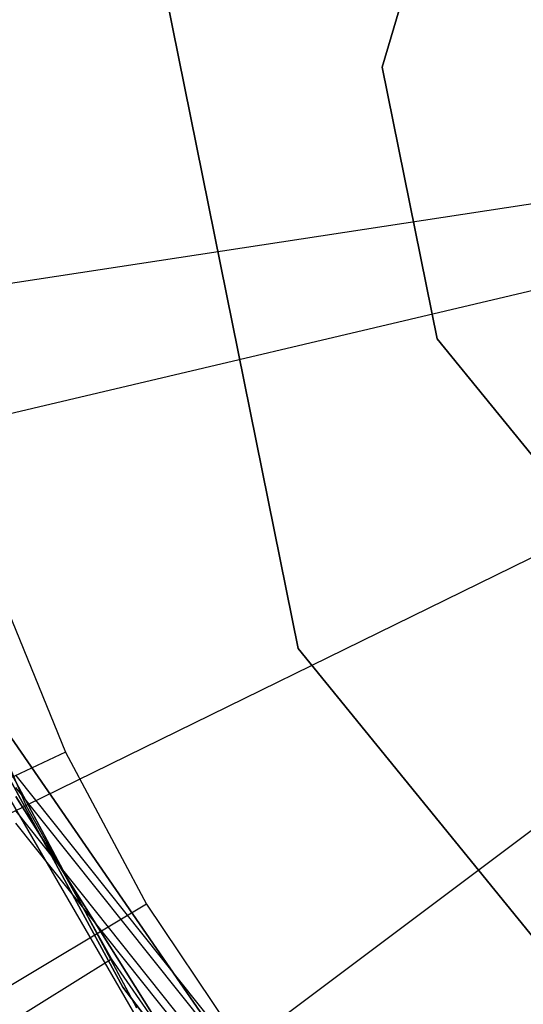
# Model space of a CAD drawing. Extents: x 0.1 to 16.1, y -7 to 7.
# Tile 44 of 108: x 7.8104 to 7.8973, y -0.1661 to 0.004. Entities that reach past the tile are written whole.
import ezdxf

# ---------------------------------------------------------------- set-up
doc = ezdxf.new("R2010")
doc.units = 0
doc.header["$LTSCALE"] = 2.54
doc.layers.get('0').update_dxf_attribs({"color": 13, "linetype": 'CONTINUOUS'})

# ---------------------------------------------------------------- blocks, each defined once
blk = doc.blocks.new('DROPS_WOOD_C_PM_STL')
at = {"color": 0}
for p, q in [((7.87297, -0.00418, 215.55796), (7.88638, 0.04176, 215.55796)), ((7.88638, 0.04176, 14.55795), (7.87297, -0.00418, 14.55795)), ((7.88638, 0.04176, 14.55795), (7.87297, -0.00418, 14.55795)), ((7.87297, -0.00418, 215.55796), (7.88638, 0.04176, 215.55796)), ((7.83522, 0.01038, 215.55796), (7.85843, -0.10456, 215.55796)), ((7.85843, -0.10456, 14.55795), (7.83522, 0.01038, 14.55795)), ((7.83522, 0.01038, 215.55796), (7.85843, -0.10456, 215.55796)), ((7.85843, -0.10456, 14.55795), (7.83522, 0.01038, 14.55795)), ((8.08, 0, 2.18815), (7.78439, -0.04529, 2.19005)), ((8.08, 0, 2.18815), (7.78439, -0.04529, 2.19005)), ((8.08, 0, 2.28825), (7.79876, -0.06637, 2.28963)), ((8.08, 0, 2.28825), (7.79876, -0.06637, 2.28963)), ((8.08, 0, 2.18815), (7.81151, -0.1317, 2.19005)), ((8.08, 0, 2.18815), (7.81151, -0.1317, 2.19005)), ((8.08, 0, 2.28825), (7.84888, -0.17344, 2.28963)), ((8.08, 0, 2.28825), (7.84888, -0.17344, 2.28963)), ((7.88245, -0.0511, 215.55796), (7.87297, -0.00418, 215.55796)), ((7.87297, -0.00418, 14.55795), (7.88245, -0.0511, 14.55795)), ((7.87297, -0.00418, 14.55795), (7.88245, -0.0511, 14.55795)), ((7.87297, -0.00418, 14.55795), (7.87297, -0.00418, 215.55796)), ((7.88245, -0.0511, 215.55796), (7.87297, -0.00418, 215.55796)), ((7.87297, -0.00418, 14.55795), (7.87297, -0.00418, 215.55796)), ((7.91264, -0.08824, 215.55796), (7.88245, -0.0511, 215.55796)), ((7.88245, -0.0511, 14.55795), (7.91264, -0.08824, 14.55795)), ((7.88245, -0.0511, 14.55795), (7.91264, -0.08824, 14.55795)), ((7.88245, -0.0511, 14.55795), (7.88245, -0.0511, 215.55796)), ((7.91264, -0.08824, 215.55796), (7.88245, -0.0511, 215.55796)), ((7.88245, -0.0511, 14.55795), (7.88245, -0.0511, 215.55796)), ((7.80708, -0.09494, 2.28963), (7.81829, -0.12249, 2.28963)), ((7.80708, -0.09494, 2.28963), (7.81829, -0.12249, 2.28963)), ((7.81151, -0.1317, 2.19005), (7.79956, -0.10386, 2.19005)), ((7.81151, -0.1317, 2.19005), (7.79956, -0.10386, 2.19005)), ((7.85843, -0.10456, 215.55796), (7.93241, -0.19555, 215.55796)), ((7.93241, -0.19555, 14.55795), (7.85843, -0.10456, 14.55795)), ((7.85843, -0.10456, 215.55796), (7.93241, -0.19555, 215.55796)), ((7.85843, -0.10456, 215.55796), (7.85843, -0.10456, 14.55795)), ((7.93241, -0.19555, 14.55795), (7.85843, -0.10456, 14.55795)), ((7.85843, -0.10456, 215.55796), (7.85843, -0.10456, 14.55795)), ((7.88106, -0.22455, 29.35812), (7.79949, -0.10638, 29.35812)), ((7.79949, -0.10638, 28.35812), (7.88106, -0.22455, 28.35812)), ((7.79949, -0.10638, 28.35812), (7.88106, -0.22455, 28.35812)), ((7.88106, -0.22455, 29.35812), (7.79949, -0.10638, 29.35812)), ((7.80284, -0.11481, 33.8879), (7.83047, -0.16654, 33.88582)), ((7.83061, -0.16674, 40.86801), (7.80284, -0.11481, 40.86592)), ((7.83061, -0.16674, 40.86801), (7.80284, -0.11481, 40.86592)), ((7.80284, -0.11481, 33.8879), (7.83047, -0.16654, 33.88582)), ((7.80328, -0.12132, 213.36956), (7.83722, -0.17986, 213.36956)), ((7.80328, -0.12132, 213.40759), (7.83722, -0.17986, 213.40759)), ((7.80328, -0.12132, 213.36956), (7.83722, -0.17986, 213.36956)), ((7.80328, -0.12132, 213.40759), (7.83722, -0.17986, 213.40759)), ((7.81829, -0.12249, 2.28963), (7.5581, -0.24427, 2.32083)), ((7.81829, -0.12249, 2.28963), (7.5581, -0.24427, 2.32083)), ((7.82819, -0.16307, 41.34971), (7.80625, -0.12272, 41.34971)), ((7.80625, -0.12272, 40.84971), (7.82819, -0.16307, 40.84971)), ((7.80625, -0.12272, 40.84971), (7.82819, -0.16307, 40.84971)), ((7.82819, -0.16307, 41.34971), (7.80625, -0.12272, 41.34971)), ((7.82819, -0.16307, 33.88877), (7.80625, -0.12272, 33.88877)), ((7.80625, -0.12272, 33.38877), (7.82819, -0.16307, 33.38877)), ((7.80625, -0.12272, 33.38877), (7.82819, -0.16307, 33.38877)), ((7.82819, -0.16307, 33.88877), (7.80625, -0.12272, 33.88877)), ((7.81829, -0.12249, 2.28963), (7.83227, -0.14875, 2.28963)), ((7.81829, -0.12249, 2.28963), (7.83227, -0.14875, 2.28963)), ((7.80971, -0.12653, 29.37102), (7.89295, -0.23091, 29.36859)), ((7.80971, -0.12653, 29.37102), (7.89295, -0.23091, 29.36859)), ((7.89295, -0.23298, 33.37078), (7.80971, -0.12859, 33.3756)), ((7.89295, -0.23298, 33.37078), (7.80971, -0.12859, 33.3756)), ((7.80971, -0.13017, 16.34821), (7.84545, -0.18705, 16.3467)), ((7.84538, -0.18696, 28.33752), (7.80971, -0.13017, 28.33602)), ((7.84538, -0.18696, 28.33752), (7.80971, -0.13017, 28.33602)), ((7.80971, -0.13017, 16.34821), (7.84545, -0.18705, 16.3467)), ((7.54462, -0.26262, 2.22278), (7.81151, -0.1317, 2.19005)), ((7.54462, -0.26262, 2.22278), (7.81151, -0.1317, 2.19005)), ((7.82621, -0.15819, 2.19005), (7.81151, -0.1317, 2.19005)), ((7.82621, -0.15819, 2.19005), (7.81151, -0.1317, 2.19005)), ((7.80971, -0.13271, 41.35731), (7.89295, -0.2371, 41.36202)), ((7.80971, -0.13271, 41.35731), (7.89295, -0.2371, 41.36202)), ((7.89295, -0.23916, 45.36421), (7.80971, -0.13477, 45.36188)), ((7.89295, -0.23916, 45.36421), (7.80971, -0.13477, 45.36188)), ((7.83227, -0.14875, 2.28963), (7.58598, -0.29664, 2.32083)), ((7.83227, -0.14875, 2.28963), (7.58598, -0.29664, 2.32083)), ((7.83227, -0.14875, 2.28963), (7.84888, -0.17344, 2.28963)), ((7.83227, -0.14875, 2.28963), (7.84888, -0.17344, 2.28963)), ((7.57394, -0.31543, 2.22278), (7.82621, -0.15819, 2.19005)), ((7.57394, -0.31543, 2.22278), (7.82621, -0.15819, 2.19005)), ((7.84351, -0.18305, 2.19005), (7.82621, -0.15819, 2.19005)), ((7.84351, -0.18305, 2.19005), (7.82621, -0.15819, 2.19005)), ((7.85603, -0.1996, 41.34971), (7.82819, -0.16307, 41.34971)), ((7.82819, -0.16307, 40.84971), (7.85603, -0.1996, 40.84971)), ((7.82819, -0.16307, 40.84971), (7.85603, -0.1996, 40.84971)), ((7.82819, -0.16307, 40.84971), (7.82819, -0.16307, 41.34971)), ((7.85603, -0.1996, 41.34971), (7.82819, -0.16307, 41.34971)), ((7.82819, -0.16307, 40.84971), (7.82819, -0.16307, 41.34971)), ((7.85603, -0.1996, 33.88877), (7.82819, -0.16307, 33.88877)), ((7.82819, -0.16307, 33.38877), (7.85603, -0.1996, 33.38877)), ((7.82819, -0.16307, 33.38877), (7.85603, -0.1996, 33.38877)), ((7.82819, -0.16307, 33.38877), (7.82819, -0.16307, 33.88877)), ((7.85603, -0.1996, 33.88877), (7.82819, -0.16307, 33.88877)), ((7.82819, -0.16307, 33.38877), (7.82819, -0.16307, 33.88877))]:
    blk.add_line(p, q, dxfattribs=at)

msp = doc.modelspace()

# ---------------------------------------------------------------- block references
at = {"color": 0}
msp.add_blockref('DROPS_WOOD_C_PM_STL', (0, 0), dxfattribs=at)

doc.saveas('drawing.dxf')
